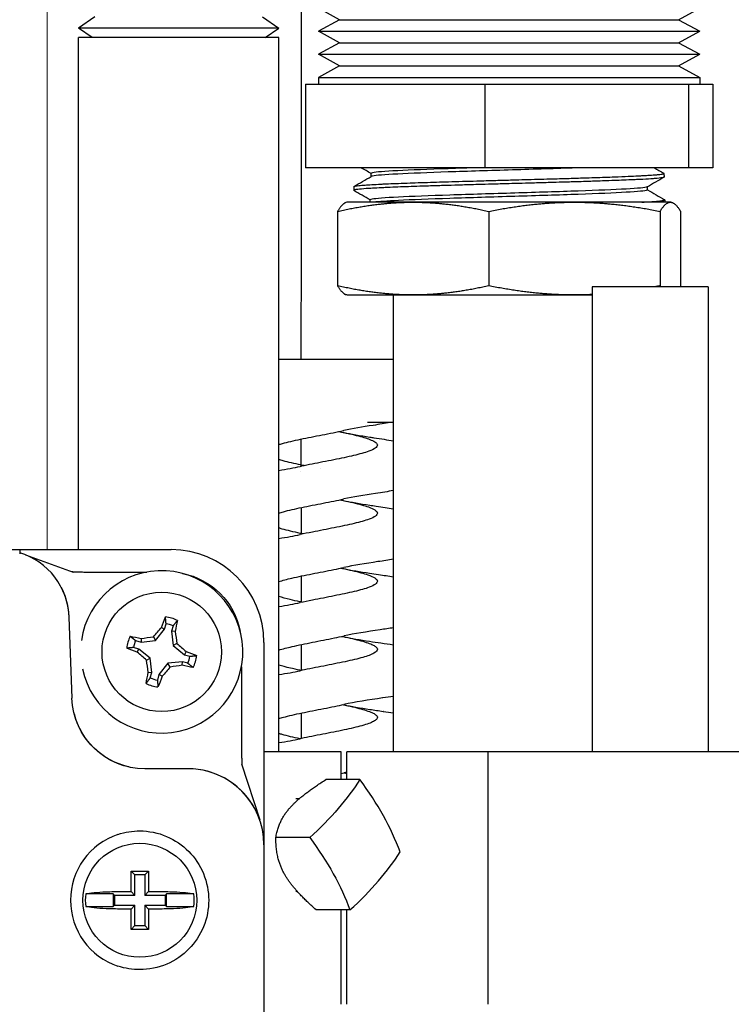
# Model space of a CAD drawing. Header units: inches. Extents: x 1 to 669, y 0 to 417.
# Tile 86 of 256: x 121.26 to 123.18, y 269.63 to 272.28. Entities that reach past the tile are written whole.
import ezdxf

# ---------------------------------------------------------------- set-up
doc = ezdxf.new("R2010")
doc.units = ezdxf.units.IN
doc.header["$LTSCALE"] = 12
doc.header["$MEASUREMENT"] = 0
doc.layers.get('0').update_dxf_attribs({"linetype": 'CONTINUOUS'})
doc.layers.add('X', color=1, linetype='CONTINUOUS')

# ---------------------------------------------------------------- blocks, each defined once
blk = doc.blocks.new('GASTRAIN')
at = {"layer": 'X', "lineweight": 0}
blk.add_line((86.5487, 286.24), (86.5487, 283.5596), dxfattribs=at)

msp = doc.modelspace()

# ---------------------------------------------------------------- linework, layer by layer
at = {"layer": 'X'}
for p, q in [((122.12684, 272.27848), (122.06986, 272.30954)), ((123.04089, 272.27848), (123.09786, 272.30954)), ((121.46717, 272.28615), (121.42317, 272.25594)), ((121.91917, 272.28615), (121.96317, 272.25594)), ((122.12684, 272.27848), (122.06986, 272.24741)), ((122.12684, 272.27848), (123.04089, 272.27848)), ((123.04089, 272.27848), (123.09786, 272.24741)), ((121.96317, 272.25594), (121.42317, 272.25594)), ((121.45976, 272.23082), (121.42317, 272.25594)), ((121.92658, 272.23082), (121.96317, 272.25594)), ((122.06986, 272.24741), (123.09786, 272.24741)), ((122.12684, 272.21634), (122.06986, 272.24741)), ((123.04089, 272.21634), (123.09786, 272.24741)), ((121.96317, 272.23082), (121.42317, 272.23082)), ((121.42317, 270.8505), (121.42317, 272.23082)), ((121.96317, 270.30527), (121.96317, 272.23082)), ((122.12684, 272.21634), (122.06986, 272.18528)), ((122.12684, 272.21634), (123.04089, 272.21634)), ((123.04089, 272.21634), (123.09786, 272.18528)), ((122.06986, 272.18528), (123.09786, 272.18528)), ((122.12684, 272.15421), (122.06986, 272.18528)), ((123.04089, 272.15421), (123.09786, 272.18528)), ((122.12684, 272.15421), (122.06986, 272.12314)), ((122.12684, 272.15421), (123.04089, 272.15421)), ((123.04089, 272.15421), (123.09786, 272.12314)), ((122.06986, 272.12314), (123.09786, 272.12314)), ((122.06986, 272.12314), (122.06986, 272.10467)), ((123.09786, 272.12314), (123.09786, 272.10467)), ((122.03469, 272.10467), (123.13304, 272.10467)), ((122.03469, 272.10467), (122.03469, 271.87967)), ((122.51858, 272.10467), (122.51858, 271.87967)), ((123.06775, 272.10467), (123.06775, 271.87967)), ((123.13304, 272.10467), (123.13304, 271.87967)), ((123.13304, 271.87967), (122.03469, 271.87967)), ((122.2116, 271.85571), (122.2116, 271.86434)), ((123.00145, 271.86433), (123.00176, 271.85432)), ((122.16517, 271.8286), (122.16486, 271.81862)), ((122.95726, 271.81968), (122.95726, 271.82831)), ((122.14636, 271.78667), (122.14375, 271.78572)), ((123.02136, 271.78667), (122.14636, 271.78667)), ((122.20938, 271.78667), (122.20938, 271.79291)), ((123.00367, 271.7929), (123.00386, 271.78667)), ((123.02136, 271.78667), (123.02398, 271.78572)), ((122.12148, 271.76204), (122.12148, 271.56131)), ((122.5289, 271.76204), (122.5289, 271.56131)), ((122.99128, 271.76204), (122.99128, 271.56131)), ((123.04625, 271.76204), (123.04625, 271.56131)), ((123.12036, 271.55897), (122.80786, 271.55897)), ((122.80786, 271.55897), (122.80786, 270.30527)), ((123.12036, 271.55897), (123.12036, 270.30527)), ((122.14636, 271.53667), (122.14375, 271.53763)), ((122.14636, 271.53667), (122.80786, 271.53667)), ((122.27136, 271.53667), (122.27136, 270.30527)), ((122.27136, 271.36319), (121.96317, 271.36319)), ((122.27136, 271.19279), (122.20167, 271.19279)), ((118.62945, 270.8505), (121.67275, 270.8505)), ((121.26416, 270.85054), (121.26416, 270.83954)), ((121.27976, 270.83668), (121.40816, 270.78995)), ((121.45898, 270.79001), (121.60736, 270.79001)), ((121.39762, 270.66818), (121.39761, 270.6685)), ((121.40525, 270.44986), (121.39762, 270.66818)), ((121.63025, 270.60572), (121.65473, 270.63625)), ((121.64623, 270.64067), (121.65473, 270.63625)), ((121.65473, 270.63625), (121.65894, 270.65069)), ((121.67791, 270.64517), (121.6737, 270.63073)), ((121.68325, 270.62989), (121.6737, 270.63073)), ((121.6737, 270.63073), (121.67798, 270.59183)), ((121.57691, 270.60565), (121.59135, 270.60145)), ((121.59218, 270.611), (121.59135, 270.60145)), ((121.59135, 270.60145), (121.63025, 270.60572)), ((121.62477, 270.6157), (121.63025, 270.60572)), ((121.92275, 270.6005), (121.92275, 265.74617)), ((121.58582, 270.58248), (121.57138, 270.58668)), ((121.5814, 270.57398), (121.58582, 270.58248)), ((121.61635, 270.55799), (121.58582, 270.58248)), ((121.68795, 270.5973), (121.67798, 270.59183)), ((121.67798, 270.59183), (121.7085, 270.56734)), ((121.71293, 270.57584), (121.7085, 270.56734)), ((121.60638, 270.55252), (121.61635, 270.55799)), ((121.62062, 270.51909), (121.61635, 270.55799)), ((121.70298, 270.54837), (121.66408, 270.5441)), ((121.70215, 270.53882), (121.70298, 270.54837)), ((121.71742, 270.54416), (121.70298, 270.54837)), ((121.7085, 270.56734), (121.72294, 270.56314)), ((121.66408, 270.5441), (121.63959, 270.51357)), ((121.66956, 270.53412), (121.66408, 270.5441)), ((121.86226, 270.5351), (121.86226, 270.32466)), ((121.61107, 270.51993), (121.62062, 270.51909)), ((121.61642, 270.50465), (121.62062, 270.51909)), ((121.63959, 270.51357), (121.63539, 270.49913)), ((121.6481, 270.50915), (121.63959, 270.51357)), ((122.13067, 270.30527), (121.92275, 270.30527)), ((122.13067, 270.23101), (122.13067, 270.30527)), ((123.40161, 270.30527), (122.14636, 270.30527)), ((122.14636, 270.23101), (122.14636, 270.30527)), ((122.52661, 270.30527), (122.52661, 269.62527)), ((121.7181, 270.25995), (121.60191, 270.25995)), ((121.86244, 270.27297), (121.91156, 270.12208)), ((122.18134, 270.23101), (122.08993, 270.23101)), ((122.00852, 270.18027), (122.01938, 270.18027)), ((122.04625, 270.07445), (121.95483, 270.07445)), ((121.56487, 269.98397), (121.57483, 269.97401)), ((121.60139, 269.97401), (121.57483, 269.97401)), ((121.57483, 269.9189), (121.57483, 269.97401)), ((121.60139, 269.97401), (121.61135, 269.98397)), ((121.60139, 269.97401), (121.60139, 269.9189)), ((121.56449, 269.92924), (121.56449, 269.95542)), ((121.61173, 269.95542), (121.61173, 269.92924)), ((121.51599, 269.92262), (121.44215, 269.92262)), ((121.51971, 269.9189), (121.51599, 269.92262)), ((121.51599, 269.92262), (121.51599, 269.88862)), ((121.57483, 269.9189), (121.51971, 269.9189)), ((121.51971, 269.9189), (121.51971, 269.89234)), ((121.53831, 269.92924), (121.56449, 269.92924)), ((121.56449, 269.92924), (121.57483, 269.9189)), ((121.60139, 269.9189), (121.61173, 269.92924)), ((121.6565, 269.9189), (121.60139, 269.9189)), ((121.61173, 269.92924), (121.63791, 269.92924)), ((121.66023, 269.92262), (121.6565, 269.9189)), ((121.6565, 269.9189), (121.6565, 269.89234)), ((121.66023, 269.88862), (121.66023, 269.92262)), ((121.73407, 269.92262), (121.66023, 269.92262)), ((122.00852, 269.93027), (122.01203, 269.93027)), ((121.44215, 269.88862), (121.51599, 269.88862)), ((121.51599, 269.88862), (121.51971, 269.89234)), ((121.51971, 269.89234), (121.57483, 269.89234)), ((121.57483, 269.89234), (121.56449, 269.882)), ((121.57483, 269.83722), (121.57483, 269.89234)), ((121.60139, 269.89234), (121.60139, 269.83722)), ((121.61173, 269.882), (121.60139, 269.89234)), ((121.60139, 269.89234), (121.6565, 269.89234)), ((121.6565, 269.89234), (121.66023, 269.88862)), ((121.66023, 269.88862), (121.73407, 269.88862)), ((121.56449, 269.882), (121.53831, 269.882)), ((121.56449, 269.85582), (121.56449, 269.882)), ((121.61173, 269.882), (121.61173, 269.85582)), ((121.63791, 269.882), (121.61173, 269.882)), ((122.15476, 269.87954), (122.06335, 269.87954)), ((122.13067, 269.62527), (122.13067, 269.87954)), ((122.14636, 269.62527), (122.14636, 269.87954)), ((121.57483, 269.83722), (121.56487, 269.82726)), ((121.57483, 269.83722), (121.60139, 269.83722)), ((121.61135, 269.82726), (121.60139, 269.83722))]:
    msp.add_line(p, q, dxfattribs=at)
for centre, radius in [((121.64716, 270.57491), 0.161), ((121.58811, 269.90562), 0.15354)]:
    msp.add_circle(centre, radius, dxfattribs=at)
for centre, radius, start, end in [((121.67275, 270.6005), 0.25, 0, 90), ((121.64716, 270.57491), 0.21875, 192.05558, 171.93402), ((121.64716, 270.57491), 0.0948, 63.60432, 83.93005), ((121.64716, 270.57491), 0.07669, 66.3656, 81.16876), ((121.64716, 270.57491), 0.0948, 153.60432, 173.93005), ((121.64716, 270.57491), 0.07669, 156.3656, 171.16876), ((121.64716, 270.57491), 0.07669, 336.3656, 351.16876), ((121.64716, 270.57491), 0.0948, 333.60432, 353.93005), ((121.64716, 270.57491), 0.07669, 246.3656, 261.16876), ((121.64716, 270.57491), 0.0948, 243.60432, 263.93005), ((121.58811, 269.90562), 0.18701, 108.40848, 251.59152), ((121.58811, 269.90562), 0.14694, 173.35605, 186.64395), ((121.58811, 269.90562), 0.14694, 353.35605, 6.63569)]:
    msp.add_arc(centre, radius, start, end, dxfattribs=at)
for centre, major_axis, ratio, start_param, end_param in [((121.2087, 270.66146), (-0.13136, -0.13603), 0.9993381, 2.3739786, 3.6121447), ((121.20869, 270.66236), (-0.18493, 0.03939), 0.9948313, -2.8980094, -2.4556155), ((121.71796, 270.05515), (-0.14486, -0.14486), 0.999315, 2.3565371, 3.9266482), ((121.71942, 270.05557), (0.04541, -0.19933), 0.9943396, 1.8901414, 2.9188066), ((121.80726, 270.13355), (-0.45976, 0.39673), 0.5619584, -2.3553586, -1.940715), ((121.79397, 269.95782), (0.53057, 0.29541), 0.4513955, -1.0968617, -0.6822182)]:
    msp.add_ellipse(centre, major_axis=major_axis, ratio=ratio, start_param=start_param, end_param=end_param, dxfattribs=at)
at = {"layer": 'X', "extrusion": (-2.21966e-16, 8.62817e-32, -1)}
msp.add_ellipse((121.66529, 270.59304), major_axis=(0.13936, 0.13936), ratio=0.9987828, start_param=-0.593124, end_param=0.5931194, dxfattribs=at)
at = {"layer": 'X', "extrusion": (-1.68564e-16, -2.60505e-17, -1)}
for centre, major_axis in [((121.65683, 270.5721), (0.05041, 0.17313)), ((121.6375, 270.57772), (-0.05041, -0.17313))]:
    msp.add_ellipse(centre, major_axis=major_axis, ratio=0.1736482, start_param=-1.2145844, end_param=-1.0268805, dxfattribs=at)
at = {"layer": 'X', "extrusion": (0, 0, -1)}
for centre, major_axis in [((121.6375, 270.57772), (-0.05041, -0.17313)), ((121.65683, 270.5721), (0.05041, 0.17313))]:
    msp.add_ellipse(centre, major_axis=major_axis, ratio=0.1736482, start_param=-2.1147121, end_param=-1.9270083, dxfattribs=at)
at = {"layer": 'X', "extrusion": (-1.43698e-16, -5.66629e-17, -1)}
msp.add_ellipse((121.63794, 270.58231), major_axis=(0.11275, 0.14058), ratio=0.1737535, start_param=-1.47182, end_param=-1.2855012, dxfattribs=at)
at = {"layer": 'X', "extrusion": (-6.60301e-17, 2.99211e-17, -1)}
msp.add_ellipse((121.65892, 270.5762), major_axis=(0.01967, -0.17913), ratio=0.173754, start_param=-1.8560915, end_param=-1.6697726, dxfattribs=at)
at = {"layer": 'X', "extrusion": (-1.1914e-16, 3.46926e-16, -1)}
for centre, major_axis in [((121.64435, 270.56524), (0.17313, -0.05041)), ((121.64998, 270.58457), (-0.17313, 0.05041))]:
    msp.add_ellipse(centre, major_axis=major_axis, ratio=0.1736482, start_param=-2.1147121, end_param=-1.9270083, dxfattribs=at)
at = {"layer": 'X', "extrusion": (-1.49579e-16, -3.30342e-16, -1)}
for centre, major_axis in [((121.64587, 270.58669), (0.17913, 0.01967)), ((121.64846, 270.56313), (-0.17913, -0.01967))]:
    msp.add_ellipse(centre, major_axis=major_axis, ratio=0.1736482, start_param=-1.8560885, end_param=-1.6697683, dxfattribs=at)
at = {"layer": 'X', "extrusion": (-3.48905e-16, -3.61253e-16, -1)}
for centre, major_axis in [((121.64998, 270.58457), (-0.17313, 0.05041)), ((121.64435, 270.56524), (0.17313, -0.05041))]:
    msp.add_ellipse(centre, major_axis=major_axis, ratio=0.1736482, start_param=-1.2145844, end_param=-1.0268805, dxfattribs=at)
at = {"layer": 'X', "extrusion": (-7.28143e-17, 1.84801e-16, -1)}
for centre, major_axis in [((121.63975, 270.56567), (-0.14057, 0.11275)), ((121.65458, 270.58415), (0.14057, -0.11275))]:
    msp.add_ellipse(centre, major_axis=major_axis, ratio=0.1736482, start_param=-1.4718244, end_param=-1.2855042, dxfattribs=at)
at = {"layer": 'X', "extrusion": (-6.60309e-17, 2.9921e-17, -1)}
msp.add_ellipse((121.6354, 270.57362), major_axis=(-0.01967, 0.17913), ratio=0.1737519, start_param=-1.8560914, end_param=-1.6697726, dxfattribs=at)
at = {"layer": 'X', "extrusion": (-1.43698e-16, -5.66626e-17, -1)}
msp.add_ellipse((121.65639, 270.56751), major_axis=(-0.11275, -0.14058), ratio=0.1737524, start_param=-1.4718201, end_param=-1.2855012, dxfattribs=at)
at = {"layer": 'X', "extrusion": (-2.21966e-16, -9.24446e-31, -1)}
msp.add_ellipse((121.60204, 270.45687), major_axis=(-0.13683, -0.1417), ratio=0.9993381, start_param=-0.767614, end_param=0.767614, dxfattribs=at)
at = {"layer": 'X', "extrusion": (-2.21966e-16, 3.69779e-32, -1)}
msp.add_ellipse((121.60184, 270.45665), major_axis=(0.14152, -0.13666), ratio=0.999707, start_param=1.0249269, end_param=2.1166657, dxfattribs=at)
at = {"layer": 'X', "extrusion": (-2.22102e-16, -1.12791e-17, -1)}
msp.add_ellipse((121.68545, 270.15273), major_axis=(-0.53057, -0.29541), ratio=0.4513955, start_param=-2.4593745, end_param=-2.044731, dxfattribs=at)
at = {"layer": 'X', "extrusion": (-1.6326e-16, 5.70756e-17, -1)}
msp.add_ellipse((121.67216, 269.97699), major_axis=(0.45976, -0.39673), ratio=0.5619584, start_param=-1.2008776, end_param=-0.7862341, dxfattribs=at)
at = {"layer": 'X'}
for points, knots in [([(121.96034, 276.67882), (121.97782, 275.5706), (121.98898, 274.42905), (122.01405, 273.05262), (122.01958, 272.76972), (122.02418, 272.23505), (122.02353, 271.98821), (122.02284, 271.61735), (122.02272, 271.49028), (122.02269, 271.36319)], [0.0770227, 0.0770227, 0.0770227, 0.0770227, 3.5362084, 3.5362084, 4.4277527, 4.4277527, 5.1597037, 5.1597037, 5.5409706, 5.5409706, 5.5409706, 5.5409706]), ([(122.50196, 271.87967), (122.4735, 271.87878), (122.44577, 271.87789), (122.36594, 271.87517), (122.31881, 271.87334), (122.24816, 271.86969), (122.2247, 271.86786), (122.21298, 271.86547), (122.2116, 271.86491), (122.2116, 271.86434)], [0.816496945, 0.816496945, 0.816496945, 0.816496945, 0.8203125, 0.8203125, 0.828125, 0.828125, 0.8359375, 0.8359375, 0.838358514, 0.838358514, 0.838358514, 0.838358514]), ([(122.78225, 271.87967), (122.77631, 271.87946), (122.77027, 271.87924), (122.71195, 271.8772), (122.65268, 271.87538), (122.53326, 271.87172), (122.47321, 271.8699), (122.36594, 271.86624), (122.31881, 271.86442), (122.24816, 271.86076), (122.2247, 271.85894), (122.21396, 271.85674), (122.21275, 271.85638), (122.21212, 271.85601)], [0.803767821, 0.803767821, 0.803767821, 0.803767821, 0.8046875, 0.8046875, 0.8125, 0.8125, 0.8203125, 0.8203125, 0.828125, 0.828125, 0.8359375, 0.8359375, 0.837499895, 0.837499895, 0.837499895, 0.837499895]), ([(122.99932, 271.85307), (122.99647, 271.85236), (122.99116, 271.85167), (122.98025, 271.85066), (122.97665, 271.85036), (122.96472, 271.84947), (122.95525, 271.84887), (122.94144, 271.84812), (122.93846, 271.84796), (122.93051, 271.84756), (122.92539, 271.84732), (122.91157, 271.8467), (122.90251, 271.84632), (122.88514, 271.84563), (122.87702, 271.84531), (122.85825, 271.84461), (122.84745, 271.84423), (122.82734, 271.84353), (122.8182, 271.84322), (122.80277, 271.84271), (122.79661, 271.84252), (122.78239, 271.84207), (122.77427, 271.84183), (122.75327, 271.84121), (122.74022, 271.84083), (122.71609, 271.84014), (122.70512, 271.83983), (122.68028, 271.83913), (122.66637, 271.83873), (122.64146, 271.83804), (122.63053, 271.83773), (122.61242, 271.83723), (122.60528, 271.83703), (122.58887, 271.83659), (122.57962, 271.83634), (122.55626, 271.83572), (122.54219, 271.83534), (122.51681, 271.83466), (122.50547, 271.83435), (122.47798, 271.83358), (122.46195, 271.83312), (122.43409, 271.8323), (122.42214, 271.83195), (122.40448, 271.83142), (122.3986, 271.83124), (122.37851, 271.83064), (122.36467, 271.83021), (122.34048, 271.82943), (122.32997, 271.82908), (122.30981, 271.82838), (122.30015, 271.82802), (122.28134, 271.8273), (122.27223, 271.82693), (122.25981, 271.8264), (122.25611, 271.82624), (122.24835, 271.82589), (122.24431, 271.82571), (122.23138, 271.8251), (122.22308, 271.82468), (122.20946, 271.82392), (122.20388, 271.82358), (122.18936, 271.82258), (122.1818, 271.82191), (122.17411, 271.821), (122.17228, 271.82074), (122.16937, 271.82027), (122.16823, 271.82005), (122.166, 271.8195), (122.1652, 271.81917), (122.16475, 271.81859), (122.16488, 271.81834), (122.16532, 271.81809)], [-3.2757301, -3.2757301, -3.2757301, -3.2757301, -3.0749911, -3.0749911, -2.9917178, -2.9917178, -2.8269794, -2.8269794, -2.7836104, -2.7836104, -2.7149448, -2.7149448, -2.6061618, -2.6061618, -2.5181861, -2.5181861, -2.410703, -2.410703, -2.3258281, -2.3258281, -2.2710343, -2.2710343, -2.201128, -2.201128, -2.0931593, -2.0931593, -2.0053852, -2.0053852, -1.8968778, -1.8968778, -1.812908, -1.812908, -1.7583584, -1.7583584, -1.6878136, -1.6878136, -1.5802782, -1.5802782, -1.4926113, -1.4926113, -1.3658129, -1.3658129, -1.2677846, -1.2677846, -1.2179988, -1.2179988, -1.0957774, -1.0957774, -0.9963718, -0.9963718, -0.897879, -0.897879, -0.7958896, -0.7958896, -0.7510805, -0.7510805, -0.6992068, -0.6992068, -0.5789553, -0.5789553, -0.4815554, -0.4815554, -0.2983767, -0.2983767, -0.2284217, -0.2284217, -0.1655323, -0.1655323, -0.071759, -0.071759, -0.000001, -0.000001, -0.000001, -0.000001]), ([(122.16517, 271.8286), (122.16518, 271.82899), (122.16589, 271.82938), (122.16813, 271.82999), (122.16919, 271.83021), (122.17266, 271.8308), (122.17546, 271.83116), (122.18337, 271.83199), (122.18892, 271.83246), (122.20091, 271.83333), (122.20699, 271.83373), (122.22114, 271.83456), (122.22933, 271.835), (122.24241, 271.83564), (122.24671, 271.83584), (122.25354, 271.83614), (122.25596, 271.83625), (122.2669, 271.83671), (122.27587, 271.83707), (122.29546, 271.83782), (122.30614, 271.8382), (122.32173, 271.83875), (122.32623, 271.83891), (122.34141, 271.83943), (122.35239, 271.8398), (122.37439, 271.84052), (122.38537, 271.84087), (122.4045, 271.84145), (122.41253, 271.84169), (122.44523, 271.84264), (122.47073, 271.84334), (122.5138, 271.84454), (122.53097, 271.84502), (122.56337, 271.84592), (122.57855, 271.84634), (122.60474, 271.84705), (122.61575, 271.84735), (122.64956, 271.84826), (122.67217, 271.84887), (122.71181, 271.84998), (122.72897, 271.85048), (122.75954, 271.8514), (122.77306, 271.85182), (122.79571, 271.85253), (122.80501, 271.85282), (122.83344, 271.85373), (122.8517, 271.85434), (122.88174, 271.85546), (122.89401, 271.85596), (122.91499, 271.85687), (122.92394, 271.85728), (122.93556, 271.85786), (122.93878, 271.85802), (122.94772, 271.85849), (122.95315, 271.85879), (122.96502, 271.8595), (122.97109, 271.85992), (122.98027, 271.86065), (122.98373, 271.86096), (122.99253, 271.86189), (122.99663, 271.8625), (122.99901, 271.8631)], [-6.6875951, -6.6875951, -6.6875951, -6.6875951, -6.5811666, -6.5811666, -6.5184857, -6.5184857, -6.4152604, -6.4152604, -6.2808547, -6.2808547, -6.1708746, -6.1708746, -6.0501433, -6.0501433, -5.994256, -5.994256, -5.9644089, -5.9644089, -5.8617649, -5.8617649, -5.7514213, -5.7514213, -5.7076508, -5.7076508, -5.6062254, -5.6062254, -5.5104845, -5.5104845, -5.4431699, -5.4431699, -5.2398312, -5.2398312, -5.1075916, -5.1075916, -4.9919511, -4.9919511, -4.9078795, -4.9078795, -4.732801, -4.732801, -4.5944912, -4.5944912, -4.4799668, -4.4799668, -4.3970911, -4.3970911, -4.220145, -4.220145, -4.0838874, -4.0838874, -3.96942, -3.96942, -3.9232898, -3.9232898, -3.8370055, -3.8370055, -3.7191925, -3.7191925, -3.632028, -3.632028, -3.4642501, -3.4642501, -3.4642501, -3.4642501]), ([(122.99901, 271.8631), (122.99933, 271.86319), (122.99963, 271.86327), (123.00148, 271.86385), (123.00185, 271.86434), (123.001, 271.86484)], [-0.16401451, -0.16401451, -0.16401451, -0.16401451, -0.14097146, -0.14097146, -0.000001, -0.000001, -0.000001, -0.000001]), ([(123.00176, 271.85432), (123.00176, 271.85432), (123.00176, 271.85432), (123.00176, 271.85405), (123.00144, 271.85379), (123.00042, 271.85338), (122.99993, 271.85322), (122.99932, 271.85307)], [-6.65509666, -6.65509666, -6.65509666, -6.65509666, -6.65430495, -6.65430495, -6.58242874, -6.58242874, -6.53932438, -6.53932438, -6.53932438, -6.53932438]), ([(122.95675, 271.82801), (122.95655, 271.8279), (122.95631, 271.82779), (122.95106, 271.82585), (122.93143, 271.82403), (122.86718, 271.82037), (122.82263, 271.81855), (122.71864, 271.81489), (122.6593, 271.81307), (122.53923, 271.80941), (122.47861, 271.80759), (122.36983, 271.80393), (122.32176, 271.80211), (122.24908, 271.79845), (122.22453, 271.79663), (122.21109, 271.79417), (122.20938, 271.79354), (122.20938, 271.79291)], [0.890148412, 0.890148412, 0.890148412, 0.890148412, 0.890625, 0.890625, 0.8984375, 0.8984375, 0.90625, 0.90625, 0.9140625, 0.9140625, 0.921875, 0.921875, 0.9296875, 0.9296875, 0.9375, 0.9375, 0.940193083, 0.940193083, 0.940193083, 0.940193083]), ([(122.95726, 271.81968), (122.95726, 271.81937), (122.95684, 271.81906), (122.95106, 271.81692), (122.93143, 271.8151), (122.86718, 271.81144), (122.82263, 271.80962), (122.71864, 271.80596), (122.6593, 271.80414), (122.53923, 271.80048), (122.47861, 271.79866), (122.36983, 271.795), (122.32176, 271.79318), (122.25441, 271.78979), (122.23198, 271.78823), (122.21986, 271.78667)], [0.889301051, 0.889301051, 0.889301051, 0.889301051, 0.890625, 0.890625, 0.8984375, 0.8984375, 0.90625, 0.90625, 0.9140625, 0.9140625, 0.921875, 0.921875, 0.9296875, 0.9296875, 0.936354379, 0.936354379, 0.936354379, 0.936354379]), ([(122.94219, 271.78667), (122.95823, 271.7875), (122.97134, 271.78831), (122.98493, 271.78945), (122.98816, 271.78976), (122.99568, 271.7906), (122.99912, 271.79114), (123.00122, 271.79167)], [-0.46953795, -0.46953795, -0.46953795, -0.46953795, -0.23475896, -0.23475896, -0.14807923, -0.14807923, -0.000001, -0.000001, -0.000001, -0.000001]), ([(123.00122, 271.79167), (123.00171, 271.7918), (123.00213, 271.79192), (123.00376, 271.79251), (123.00401, 271.79296), (123.00323, 271.79341)], [-0.16456595, -0.16456595, -0.16456595, -0.16456595, -0.12958455, -0.12958455, -0.000001, -0.000001, -0.000001, -0.000001]), ([(121.96317, 271.13363), (121.96614, 271.13454), (121.96928, 271.13546), (121.97955, 271.13831), (121.9872, 271.14025), (122.012, 271.1461), (122.03065, 271.14997), (122.05995, 271.15582), (122.0698, 271.15775), (122.09967, 271.1636), (122.11943, 271.16748), (122.13807, 271.17145), (122.13833, 271.17151), (122.13858, 271.17156)], [-1.98562108, -1.98562108, -1.98562108, -1.98562108, -1.9492368, -1.9492368, -1.87252392, -1.87252392, -1.71741095, -1.71741095, -1.6407548, -1.6407548, -1.4855368, -1.4855368, -1.48335848, -1.48335848, -1.48335848, -1.48335848]), ([(122.12504, 271.16872), (122.13492, 271.1667), (122.14448, 271.16468), (122.16214, 271.16072), (122.17023, 271.15879), (122.19187, 271.15319), (122.20358, 271.14953), (122.21743, 271.14363), (122.22148, 271.14141), (122.22704, 271.13696), (122.22855, 271.13474), (122.22874, 271.13252)], [-0.80252525, -0.80252525, -0.80252525, -0.80252525, -0.72142758, -0.72142758, -0.64440478, -0.64440478, -0.49799243, -0.49799243, -0.40909454, -0.40909454, -0.32032306, -0.32032306, -0.32032306, -0.32032306]), ([(122.13693, 271.16625), (122.15789, 271.16183), (122.1824, 271.15766), (122.21176, 271.1532), (122.2154, 271.15266), (122.21906, 271.15212)], [0, 0, 0, 0, 0.08999839, 0.08999839, 0.10259862, 0.10259862, 0.10259862, 0.10259862]), ([(122.22874, 271.13252), (122.22899, 271.12965), (122.22708, 271.12681), (122.21911, 271.12112), (122.21313, 271.11831), (122.20001, 271.11354), (122.19388, 271.11162), (122.17341, 271.10586), (122.15714, 271.10207), (122.13008, 271.09631), (122.12064, 271.09439), (122.0918, 271.08864), (122.07199, 271.08486), (122.04293, 271.07911), (122.03339, 271.07718), (122.02307, 271.07502), (122.02196, 271.07479), (122.02087, 271.07456)], [-0.7716025, -0.7716025, -0.7716025, -0.7716025, -0.65758241, -0.65758241, -0.54475413, -0.54475413, -0.46783204, -0.46783204, -0.31523779, -0.31523779, -0.23837468, -0.23837468, -0.08603905, -0.08603905, -0.00923817, -0.00923817, -0.000001, -0.000001, -0.000001, -0.000001]), ([(122.02263, 271.07853), (122.00484, 271.08229), (121.9886, 271.08602), (121.97068, 271.0909), (121.9668, 271.09202), (121.96317, 271.09313)], [-0.94692842, -0.94692842, -0.94692842, -0.94692842, -0.7978929, -0.7978929, -0.75354822, -0.75354822, -0.75354822, -0.75354822]), ([(122.03127, 271.07673), (122.02891, 271.07721), (122.02658, 271.0777), (122.02375, 271.07829), (122.02323, 271.0784), (122.02272, 271.07851)], [-0.753290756, -0.753290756, -0.753290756, -0.753290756, -0.733999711, -0.733999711, -0.729690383, -0.729690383, -0.729690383, -0.729690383]), ([(121.96317, 270.94906), (121.96697, 270.95023), (121.97105, 270.9514), (121.98255, 270.95452), (121.99036, 270.95645), (122.01535, 270.96224), (122.03389, 270.96606), (122.06302, 270.97185), (122.07291, 270.97379), (122.10206, 270.9795), (122.12104, 270.98325), (122.13869, 270.98702)], [-1.9860771, -1.9860771, -1.9860771, -1.9860771, -1.93948366, -1.93948366, -1.86270948, -1.86270948, -1.70993009, -1.70993009, -1.63310519, -1.63310519, -1.48352833, -1.48352833, -1.48352833, -1.48352833]), ([(122.12781, 270.98473), (122.13084, 270.98411), (122.13384, 270.98348), (122.14592, 270.98093), (122.15462, 270.97902), (122.17939, 270.9732), (122.19357, 270.96933), (122.21209, 270.96272), (122.21802, 270.96002), (122.22627, 270.95457), (122.2285, 270.95183), (122.22874, 270.94908)], [-2.44311916, -2.44311916, -2.44311916, -2.44311916, -2.41817136, -2.41817136, -2.34150483, -2.34150483, -2.18607822, -2.18607822, -2.07796352, -2.07796352, -1.96849571, -1.96849571, -1.96849571, -1.96849571]), ([(122.13692, 270.98283), (122.15786, 270.97841), (122.18236, 270.97424), (122.21376, 270.96946), (122.2195, 270.96861), (122.2253, 270.96777)], [0, 0, 0, 0, 0.09000933, 0.09000933, 0.10980834, 0.10980834, 0.10980834, 0.10980834]), ([(122.22874, 270.94908), (122.22898, 270.9463), (122.22718, 270.94354), (122.21959, 270.93796), (122.21382, 270.93517), (122.20101, 270.93044), (122.19493, 270.92851), (122.17459, 270.92273), (122.15835, 270.91891), (122.12233, 270.91122), (122.10291, 270.90742), (122.07326, 270.90164), (122.06334, 270.89971), (122.04227, 270.89555), (122.03127, 270.89333), (122.02076, 270.89111)], [-0.77212859, -0.77212859, -0.77212859, -0.77212859, -0.66118997, -0.66118997, -0.54979874, -0.54979874, -0.47253006, -0.47253006, -0.31915395, -0.31915395, -0.16593498, -0.16593498, -0.08889311, -0.08889311, -0.000001, -0.000001, -0.000001, -0.000001]), ([(122.02273, 270.89394), (122.02215, 270.89407), (122.02156, 270.89419), (122.00256, 270.89823), (121.98587, 270.90209), (121.96883, 270.90686), (121.96593, 270.90771), (121.96317, 270.90856)], [-0.9471246, -0.9471246, -0.9471246, -0.9471246, -0.94221622, -0.94221622, -0.78716967, -0.78716967, -0.75343993, -0.75343993, -0.75343993, -0.75343993]), ([(121.40468, 270.79122), (121.40548, 270.79118), (121.40623, 270.79115), (121.40692, 270.79112), (121.40777, 270.79108), (121.40853, 270.79104), (121.40923, 270.79101), (121.4101, 270.79098), (121.41085, 270.79095), (121.41148, 270.79092), (121.41177, 270.79091), (121.41254, 270.79088), (121.41309, 270.79086), (121.41433, 270.79081), (121.41548, 270.79077), (121.41656, 270.79074), (121.41706, 270.79072), (121.41748, 270.7907), (121.418, 270.79069), (121.41923, 270.79064), (121.42051, 270.7906), (121.42185, 270.79056), (121.42222, 270.79055), (121.4226, 270.79053), (121.42298, 270.79052), (121.42357, 270.7905), (121.42413, 270.79049), (121.42479, 270.79047), (121.42871, 270.79036), (121.43275, 270.79027), (121.4369, 270.79019), (121.43829, 270.79017), (121.43963, 270.79015), (121.4411, 270.79013), (121.447, 270.79005), (121.45296, 270.79001), (121.45898, 270.79001)], [0.08027267, 0.08027267, 0.08027267, 0.08027267, 0.125, 0.125, 0.125, 0.17924179, 0.17924179, 0.17924179, 0.24609375, 0.24609375, 0.24609375, 0.27658412, 0.27658412, 0.27658412, 0.34375, 0.34375, 0.34375, 0.375, 0.375, 0.375, 0.44842266, 0.44842266, 0.44842266, 0.46875, 0.46875, 0.46875, 0.5, 0.5, 0.5, 0.6875, 0.6875, 0.6875, 0.75, 0.75, 0.75, 1, 1, 1, 1]), ([(121.96317, 270.76449), (121.97309, 270.76755), (121.98486, 270.7706), (122.0064, 270.7756), (122.01527, 270.77754), (122.04292, 270.78335), (122.06255, 270.78719), (122.1017, 270.79486), (122.12084, 270.79863), (122.13863, 270.80243)], [-1.98591338, -1.98591338, -1.98591338, -1.98591338, -1.86435566, -1.86435566, -1.78729056, -1.78729056, -1.63401074, -1.63401074, -1.48324138, -1.48324138, -1.48324138, -1.48324138]), ([(122.13059, 270.80073), (122.13205, 270.80043), (122.13351, 270.80012), (122.15333, 270.79596), (122.17005, 270.79214), (122.19119, 270.78636), (122.19752, 270.78444), (122.21117, 270.77969), (122.21749, 270.77688), (122.22617, 270.77126), (122.2285, 270.76847), (122.22874, 270.76566)], [-2.44307283, -2.44307283, -2.44307283, -2.44307283, -2.43093961, -2.43093961, -2.27716046, -2.27716046, -2.20040402, -2.20040402, -2.0879769, -2.0879769, -1.97608035, -1.97608035, -1.97608035, -1.97608035]), ([(122.13694, 270.7994), (122.15771, 270.79501), (122.18204, 270.79086), (122.21554, 270.78575), (122.22356, 270.78457), (122.2317, 270.78341)], [0, 0, 0, 0, 0.08955754, 0.08955754, 0.11705791, 0.11705791, 0.11705791, 0.11705791]), ([(122.22874, 270.76566), (122.22899, 270.76287), (122.22717, 270.76009), (122.2196, 270.75454), (122.21392, 270.7518), (122.19607, 270.74517), (122.18238, 270.74134), (122.15817, 270.73554), (122.14956, 270.73361), (122.12242, 270.72782), (122.10288, 270.72398), (122.07311, 270.71818), (122.06319, 270.71626), (122.04217, 270.7121), (122.03122, 270.7099), (122.02076, 270.70768)], [-0.77213314, -0.77213314, -0.77213314, -0.77213314, -0.66089216, -0.66089216, -0.55098061, -0.55098061, -0.39668902, -0.39668902, -0.31969088, -0.31969088, -0.16555205, -0.16555205, -0.0884975, -0.0884975, -0.000001, -0.000001, -0.000001, -0.000001]), ([(122.02287, 270.70934), (122.02182, 270.70956), (122.02077, 270.70978), (122.01063, 270.71195), (122.00194, 270.71389), (121.9823, 270.71856), (121.972, 270.72127), (121.96317, 270.72399)], [-0.9470771, -0.9470771, -0.9470771, -0.9470771, -0.9382771, -0.9382771, -0.86137832, -0.86137832, -0.75309715, -0.75309715, -0.75309715, -0.75309715]), ([(121.96317, 270.57992), (121.97324, 270.58302), (121.9852, 270.58611), (122.007, 270.59117), (122.0159, 270.59311), (122.0437, 270.59895), (122.06346, 270.60279), (122.09322, 270.60863), (122.10309, 270.61057), (122.12168, 270.61431), (122.13038, 270.6161), (122.13875, 270.61789)], [-1.98635525, -1.98635525, -1.98635525, -1.98635525, -1.86304501, -1.86304501, -1.78591064, -1.78591064, -1.63181356, -1.63181356, -1.55473286, -1.55473286, -1.4835538, -1.4835538, -1.4835538, -1.4835538]), ([(122.13331, 270.61673), (122.13397, 270.61659), (122.13464, 270.61646), (122.1536, 270.61247), (122.17024, 270.60867), (122.19828, 270.60098), (122.20941, 270.59718), (122.22071, 270.59151), (122.22355, 270.58967), (122.2275, 270.58596), (122.22858, 270.58409), (122.22874, 270.58223)], [-2.44324587, -2.44324587, -2.44324587, -2.44324587, -2.43769464, -2.43769464, -2.28437436, -2.28437436, -2.13153663, -2.13153663, -2.05803483, -2.05803483, -1.98363786, -1.98363786, -1.98363786, -1.98363786]), ([(122.13703, 270.61595), (122.15788, 270.61155), (122.18227, 270.60739), (122.21784, 270.60197), (122.22802, 270.60049), (122.23835, 270.59904)], [0, 0, 0, 0, 0.08960181, 0.08960181, 0.12433602, 0.12433602, 0.12433602, 0.12433602]), ([(122.22874, 270.58223), (122.22907, 270.57852), (122.22577, 270.57486), (122.21227, 270.56744), (122.20216, 270.56375), (122.18258, 270.55812), (122.1752, 270.5562), (122.1511, 270.55039), (122.13277, 270.54654), (122.10372, 270.54073), (122.09391, 270.53881), (122.06409, 270.533), (122.04421, 270.52915), (122.02389, 270.52491), (122.02224, 270.52457), (122.02061, 270.52422)], [-0.77279373, -0.77279373, -0.77279373, -0.77279373, -0.62522153, -0.62522153, -0.47706723, -0.47706723, -0.40045905, -0.40045905, -0.24540225, -0.24540225, -0.16873569, -0.16873569, -0.01379616, -0.01379616, -0.000001, -0.000001, -0.000001, -0.000001]), ([(122.023, 270.52475), (122.022, 270.52496), (122.021, 270.52517), (122.0109, 270.52732), (122.00221, 270.52925), (121.98246, 270.53394), (121.97207, 270.53668), (121.96317, 270.53943)], [-0.94738455, -0.94738455, -0.94738455, -0.94738455, -0.93901121, -0.93901121, -0.86213973, -0.86213973, -0.75304301, -0.75304301, -0.75304301, -0.75304301]), ([(121.96317, 270.39535), (121.967, 270.39653), (121.97112, 270.39771), (121.98994, 270.40281), (122.007, 270.40667), (122.0349, 270.41252), (122.04446, 270.41446), (122.07391, 270.42031), (122.09407, 270.42418), (122.12214, 270.42984), (122.13059, 270.43157), (122.13873, 270.43332)], [-1.98588617, -1.98588617, -1.98588617, -1.98588617, -1.93902125, -1.93902125, -1.78404918, -1.78404918, -1.70732301, -1.70732301, -1.55223528, -1.55223528, -1.48324541, -1.48324541, -1.48324541, -1.48324541]), ([(122.13602, 270.43274), (122.14488, 270.43087), (122.15338, 270.42901), (122.16968, 270.4252), (122.17738, 270.42328), (122.19843, 270.41751), (122.20957, 270.4137), (122.22084, 270.408), (122.22366, 270.40616), (122.22753, 270.40247), (122.22858, 270.40064), (122.22874, 270.3988)], [-2.44336542, -2.44336542, -2.44336542, -2.44336542, -2.36864434, -2.36864434, -2.29182369, -2.29182369, -2.13848661, -2.13848661, -2.06480317, -2.06480317, -1.99151602, -1.99151602, -1.99151602, -1.99151602]), ([(122.13711, 270.43251), (122.15812, 270.42807), (122.18268, 270.42389), (122.22029, 270.41817), (122.23237, 270.41642), (122.24468, 270.41472)], [0, 0, 0, 0, 0.09043856, 0.09043856, 0.13147225, 0.13147225, 0.13147225, 0.13147225]), ([(122.22874, 270.3988), (122.22891, 270.39692), (122.22814, 270.39505), (122.22474, 270.39127), (122.22211, 270.38938), (122.21145, 270.38364), (122.20075, 270.37985), (122.18025, 270.37407), (122.17269, 270.37214), (122.14839, 270.36637), (122.13017, 270.36258), (122.10124, 270.35681), (122.09137, 270.35488), (122.0618, 270.34912), (122.04226, 270.34533), (122.02284, 270.34127), (122.02172, 270.34103), (122.02061, 270.3408)], [-0.77246672, -0.77246672, -0.77246672, -0.77246672, -0.69747408, -0.69747408, -0.62200106, -0.62200106, -0.46889311, -0.46889311, -0.39190194, -0.39190194, -0.23896576, -0.23896576, -0.16202866, -0.16202866, -0.00934711, -0.00934711, -0.000001, -0.000001, -0.000001, -0.000001]), ([(122.02033, 270.34074), (122.01141, 270.34264), (122.00286, 270.34454), (121.98661, 270.34838), (121.97899, 270.35032), (121.96894, 270.35312), (121.96598, 270.35399), (121.96317, 270.35485)], [-0.94680002, -0.94680002, -0.94680002, -0.94680002, -0.87123893, -0.87123893, -0.79440742, -0.79440742, -0.76001843, -0.76001843, -0.76001843, -0.76001843]), ([(121.86226, 270.32466), (121.86226, 270.32178), (121.86227, 270.31879), (121.86229, 270.31569), (121.86231, 270.31297), (121.86234, 270.31015), (121.86238, 270.30728), (121.86238, 270.30686), (121.86239, 270.30641), (121.86239, 270.30604), (121.86246, 270.30088), (121.86256, 270.29632), (121.86267, 270.29218), (121.86269, 270.29159), (121.86271, 270.29096), (121.86272, 270.29043), (121.86274, 270.28976), (121.86276, 270.28907), (121.86278, 270.28839), (121.86289, 270.28481), (121.86301, 270.28114), (121.86317, 270.27735), (121.86318, 270.27708), (121.86318, 270.27705), (121.86318, 270.27695), (121.8632, 270.27666), (121.86323, 270.27617), (121.86327, 270.27548), (121.86328, 270.27536), (121.86329, 270.27519), (121.8633, 270.2751), (121.86333, 270.27458), (121.86336, 270.27402), (121.86339, 270.27333), (121.8634, 270.27311), (121.86341, 270.27287), (121.86342, 270.27262), (121.86344, 270.27208), (121.86345, 270.27186), (121.86346, 270.27132), (121.86348, 270.27087), (121.86349, 270.27033), (121.86351, 270.2697)], [0.00007304, 0.00007304, 0.00007304, 0.00007304, 0.125, 0.125, 0.125, 0.234375, 0.234375, 0.234375, 0.25, 0.25, 0.25, 0.46875, 0.46875, 0.46875, 0.5, 0.5, 0.5, 0.53959954, 0.53959954, 0.53959954, 0.74609375, 0.74609375, 0.74609375, 0.76074219, 0.76074219, 0.76074219, 0.8046875, 0.8046875, 0.8046875, 0.81222539, 0.81222539, 0.81222539, 0.85648946, 0.85648946, 0.85648946, 0.87109375, 0.87109375, 0.87109375, 0.90331836, 0.90331836, 0.90331836, 0.93021038, 0.93021038, 0.93021038, 0.93021038]), ([(121.52905, 270.08306), (121.5485, 270.08946), (121.56887, 270.0926), (121.61208, 270.09251), (121.63722, 270.08756), (121.68296, 270.06821), (121.70358, 270.05383), (121.73599, 270.02109), (121.75014, 270.00043), (121.76914, 269.95467), (121.77398, 269.92952), (121.77398, 269.90562)], [-1.45056973, -1.45056973, -1.45056973, -1.45056973, -1.30287111, -1.30287111, -1.11890408, -1.11890408, -0.93493706, -0.93493706, -0.75278944, -0.75278944, -0.57064183, -0.57064183, -0.57064183, -0.57064183]), ([(121.56487, 269.98397), (121.57282, 269.98404), (121.58066, 269.98406), (121.58811, 269.98406), (121.59556, 269.98406), (121.6034, 269.98404), (121.61135, 269.98397)], [1.76885167, 1.76885167, 1.76885167, 1.76885167, 1.82563115, 1.82563115, 1.82563115, 1.88241063, 1.88241063, 1.88241063, 1.88241063]), ([(121.44215, 269.92262), (121.44241, 269.92269), (121.44267, 269.92275), (121.4477, 269.924), (121.45594, 269.92527), (121.47348, 269.92708), (121.48595, 269.92793), (121.50963, 269.92894), (121.52515, 269.92924), (121.53831, 269.92924)], [1.60497186, 1.60497186, 1.60497186, 1.60497186, 1.61016736, 1.61016736, 1.7033398, 1.7033398, 1.79800691, 1.79800691, 1.89825465, 1.89825465, 1.89825465, 1.89825465]), ([(121.63791, 269.92924), (121.65106, 269.92924), (121.66659, 269.92894), (121.69027, 269.92793), (121.70273, 269.92708), (121.72027, 269.92527), (121.72852, 269.924), (121.73355, 269.92275), (121.73381, 269.92269), (121.73407, 269.92262)], [0.11950741, 0.11950741, 0.11950741, 0.11950741, 0.21975515, 0.21975515, 0.31442226, 0.31442226, 0.4075947, 0.4075947, 0.4127902, 0.4127902, 0.4127902, 0.4127902]), ([(121.53831, 269.882), (121.52515, 269.882), (121.50963, 269.88229), (121.48595, 269.88331), (121.47348, 269.88416), (121.45594, 269.88597), (121.4477, 269.88724), (121.44267, 269.88848), (121.44241, 269.88855), (121.44215, 269.88862)], [0.11950741, 0.11950741, 0.11950741, 0.11950741, 0.21975515, 0.21975515, 0.31442226, 0.31442226, 0.4075947, 0.4075947, 0.4127902, 0.4127902, 0.4127902, 0.4127902]), ([(121.77398, 269.90562), (121.77398, 269.88189), (121.76921, 269.85692), (121.75047, 269.81142), (121.73651, 269.79085), (121.70427, 269.75792), (121.68356, 269.74336), (121.63757, 269.72375), (121.61226, 269.71872), (121.56887, 269.71863), (121.5485, 269.72177), (121.52905, 269.72818)], [-2.33044186, -2.33044186, -2.33044186, -2.33044186, -2.14967013, -2.14967013, -1.96889839, -1.96889839, -1.78355999, -1.78355999, -1.59822159, -1.59822159, -1.45056973, -1.45056973, -1.45056973, -1.45056973]), ([(121.73407, 269.88862), (121.73381, 269.88855), (121.73355, 269.88848), (121.72852, 269.88724), (121.72027, 269.88597), (121.70273, 269.88416), (121.69027, 269.88331), (121.66659, 269.88229), (121.65106, 269.882), (121.63791, 269.882)], [1.60497186, 1.60497186, 1.60497186, 1.60497186, 1.61016736, 1.61016736, 1.7033398, 1.7033398, 1.79800691, 1.79800691, 1.89825465, 1.89825465, 1.89825465, 1.89825465]), ([(121.61135, 269.82726), (121.6034, 269.8272), (121.59556, 269.82717), (121.58811, 269.82717), (121.58066, 269.82717), (121.57282, 269.8272), (121.56487, 269.82726)], [1.76885167, 1.76885167, 1.76885167, 1.76885167, 1.82563115, 1.82563115, 1.82563115, 1.88241063, 1.88241063, 1.88241063, 1.88241063])]:
    msp.add_open_spline(points, degree=3, knots=knots, dxfattribs=at)
for points in [[(122.2116, 271.86404), (122.20259, 271.86925), (122.19357, 271.87446), (122.18456, 271.87967)], [(122.97533, 271.87967), (122.98388, 271.87473), (122.99244, 271.86978), (123.001, 271.86484)], [(122.16565, 271.82915), (122.18114, 271.8381), (122.19663, 271.84706), (122.21212, 271.85601)], [(123.00128, 271.85376), (122.98644, 271.84518), (122.97159, 271.8366), (122.95675, 271.82801)], [(122.20938, 271.79261), (122.19469, 271.8011), (122.18, 271.8096), (122.16532, 271.81809)], [(122.95726, 271.81998), (122.97258, 271.81112), (122.9879, 271.80226), (123.00323, 271.79341)], [(122.21745, 271.18533), (122.18872, 271.18104), (122.16142, 271.17644), (122.13858, 271.17156)], [(122.21774, 271.18537), (122.21764, 271.18536), (122.21755, 271.18535), (122.21745, 271.18533)], [(122.26246, 271.19279), (122.24932, 271.19031), (122.2342, 271.18784), (122.21774, 271.18537)], [(122.02269, 271.14824), (122.0227, 271.12381), (122.02271, 271.09938), (122.02272, 271.07495)], [(122.21937, 271.15207), (122.21927, 271.15209), (122.21916, 271.1521), (122.21906, 271.15212)], [(122.21937, 271.15207), (122.23883, 271.1492), (122.25652, 271.14629), (122.27136, 271.14338)], [(121.96317, 271.06414), (121.984, 271.06745), (122.00364, 271.07092), (122.02087, 271.07456)], [(122.02273, 271.06198), (122.02273, 271.06198), (122.02273, 271.06198), (122.02273, 271.06198)], [(122.07484, 271.06803), (122.07484, 271.06803), (122.07484, 271.06803), (122.07484, 271.06803)], [(122.22371, 271.00168), (122.19276, 270.99714), (122.16321, 270.99225), (122.13869, 270.98702)], [(122.22379, 271.0017), (122.22376, 271.00169), (122.22374, 271.00169), (122.22371, 271.00168)], [(122.27136, 271.00953), (122.25756, 271.00691), (122.24144, 271.00429), (122.22379, 271.0017)], [(122.02278, 270.96369), (122.02279, 270.93965), (122.02281, 270.9156), (122.02283, 270.89155)], [(122.22551, 270.96774), (122.22544, 270.96775), (122.22537, 270.96776), (122.2253, 270.96777)], [(122.22551, 270.96774), (122.24237, 270.9653), (122.25788, 270.96282), (122.27136, 270.96035)], [(122.02851, 270.89273), (122.0266, 270.89313), (122.02471, 270.89353), (122.02283, 270.89392)], [(121.96317, 270.88072), (121.98396, 270.88402), (122.00355, 270.88748), (122.02076, 270.89111)], [(122.23013, 270.81806), (122.19673, 270.81324), (122.16478, 270.80802), (122.13863, 270.80243)], [(122.23017, 270.81806), (122.23016, 270.81806), (122.23015, 270.81806), (122.23013, 270.81806)], [(122.27136, 270.8246), (122.25907, 270.82241), (122.24519, 270.82023), (122.23017, 270.81806)], [(121.40816, 270.78995), (121.40817, 270.78995), (121.40818, 270.78994), (121.40819, 270.78994)], [(122.02291, 270.77915), (122.02293, 270.75548), (122.02294, 270.73181), (122.02296, 270.70815)], [(122.23174, 270.7834), (122.23172, 270.78341), (122.23171, 270.78341), (122.2317, 270.78341)], [(122.23174, 270.7834), (122.24606, 270.78136), (122.25941, 270.7793), (122.27136, 270.77724)], [(121.96317, 270.69728), (121.984, 270.70059), (122.00358, 270.70405), (122.02076, 270.70768)], [(122.02575, 270.70873), (122.02482, 270.70893), (122.02389, 270.70912), (122.02296, 270.70932)], [(122.23624, 270.63436), (122.20059, 270.62929), (122.16649, 270.62381), (122.13875, 270.61789)], [(122.23635, 270.63438), (122.23632, 270.63437), (122.23628, 270.63437), (122.23624, 270.63436)], [(122.27136, 270.63976), (122.26066, 270.63796), (122.24891, 270.63617), (122.23635, 270.63438)], [(122.02304, 270.59461), (122.02306, 270.57132), (122.02307, 270.54803), (122.02309, 270.52475)], [(122.23835, 270.59904), (122.2501, 270.59739), (122.26118, 270.59573), (122.27136, 270.59406)], [(121.96317, 270.51385), (121.98393, 270.51715), (122.00345, 270.5206), (122.02061, 270.52422)], [(122.24294, 270.45074), (122.20485, 270.44541), (122.16816, 270.43961), (122.13873, 270.43332)], [(122.24303, 270.45075), (122.243, 270.45075), (122.24297, 270.45075), (122.24294, 270.45074)], [(122.27136, 270.45497), (122.26252, 270.45356), (122.25303, 270.45215), (122.24303, 270.45075)], [(122.24484, 270.41469), (122.24478, 270.4147), (122.24473, 270.41471), (122.24468, 270.41472)], [(122.24484, 270.41469), (122.25414, 270.4134), (122.26302, 270.41211), (122.27136, 270.41081)], [(122.02316, 270.41006), (122.02317, 270.38715), (122.02319, 270.36425), (122.0232, 270.34134)], [(121.96317, 270.33041), (121.98398, 270.33372), (122.00349, 270.33718), (122.02061, 270.3408)], [(122.13067, 270.24704), (122.1334, 270.24761), (122.1361, 270.24818), (122.13878, 270.24875)], [(122.13872, 270.24874), (122.1413, 270.24819), (122.14385, 270.24764), (122.14636, 270.24709)], [(122.13872, 270.24874), (122.14122, 270.24822), (122.14377, 270.2477), (122.14636, 270.24718)], [(122.14636, 270.25033), (122.14379, 270.24981), (122.14126, 270.24928), (122.13878, 270.24875)], [(121.56449, 269.95542), (121.56449, 269.96443), (121.56463, 269.97455), (121.56487, 269.98397)], [(121.61135, 269.98397), (121.61159, 269.97456), (121.61173, 269.96443), (121.61173, 269.95542)], [(121.56487, 269.82726), (121.56463, 269.83669), (121.56449, 269.84681), (121.56449, 269.85582)], [(121.61173, 269.85582), (121.61173, 269.84681), (121.61159, 269.83668), (121.61135, 269.82726)]]:
    msp.add_open_spline(points, degree=3, dxfattribs=at)
for points, weights in [([(122.12148, 271.76204), (122.23065, 271.78667), (122.32519, 271.78667)], [1.77158221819, 1.90861457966, 1.90861457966]), ([(122.14375, 271.78572), (122.13338, 271.78195), (122.12148, 271.76204)], [1.90293232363, 1.88071022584, 1.77158221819]), ([(122.32519, 271.78667), (122.41973, 271.78667), (122.5289, 271.76204)], [1.90861457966, 1.90861457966, 1.77158221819]), ([(122.5289, 271.76204), (122.65279, 271.78667), (122.76009, 271.78667)], [1.77158221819, 1.90861457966, 1.90861457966]), ([(122.76009, 271.78667), (122.86739, 271.78667), (122.99128, 271.76204)], [1.90861457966, 1.90861457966, 1.77158221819]), ([(122.99128, 271.76204), (123.00601, 271.78667), (123.01877, 271.78667)], [1.77158221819, 1.90861457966, 1.90861457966]), ([(123.01877, 271.78667), (123.03152, 271.78667), (123.04625, 271.76204)], [1.90861457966, 1.90861457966, 1.77158221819]), ([(122.32519, 271.53667), (122.23065, 271.53667), (122.12148, 271.56131)], [1.90861457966, 1.90861457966, 1.77158221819]), ([(122.12148, 271.56131), (122.13338, 271.5414), (122.14375, 271.53763)], [1.77158221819, 1.88071022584, 1.90293232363]), ([(122.5289, 271.56131), (122.41973, 271.53667), (122.32519, 271.53667)], [1.77158221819, 1.90861457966, 1.90861457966]), ([(122.76009, 271.53667), (122.65279, 271.53667), (122.5289, 271.56131)], [1.90861457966, 1.90861457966, 1.77158221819]), ([(122.99128, 271.56131), (122.98525, 271.56011), (122.9793, 271.55897)], [1.77158221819, 1.7777946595, 1.7837254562]), ([(122.99271, 271.55897), (122.992, 271.56011), (122.99128, 271.56131)], [1.7837254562, 1.7777946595, 1.77158221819]), ([(123.04625, 271.56131), (123.04553, 271.56011), (123.04482, 271.55897)], [1.77158221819, 1.7777946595, 1.7837254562]), ([(122.80786, 271.5378), (122.78389, 271.53667), (122.76009, 271.53667)], [1.90187316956, 1.90861457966, 1.90861457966]), ([(121.65894, 270.65069), (121.65817, 270.65904), (121.65719, 270.66918)], [1.02697711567, 1.0312140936, 1.02532334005]), ([(121.68931, 270.65983), (121.68304, 270.6518), (121.67791, 270.64517)], [1.02532334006, 1.0312140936, 1.02697711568]), ([(121.56225, 270.61705), (121.57028, 270.61079), (121.57691, 270.60565)], [1.02532334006, 1.03121409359, 1.02697711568]), ([(121.57138, 270.58668), (121.56303, 270.58591), (121.5529, 270.58493)], [1.02697711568, 1.0312140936, 1.02532334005]), ([(121.72294, 270.56314), (121.73129, 270.56391), (121.74143, 270.56489)], [1.02697711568, 1.0312140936, 1.02532334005]), ([(121.73208, 270.53277), (121.72405, 270.53903), (121.71742, 270.54416)], [1.02532334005, 1.03121409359, 1.02697711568]), ([(121.60502, 270.48999), (121.61129, 270.49802), (121.61642, 270.50465)], [1.02532334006, 1.03121409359, 1.02697711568]), ([(121.63539, 270.49913), (121.63616, 270.49078), (121.63714, 270.48064)], [1.02697711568, 1.0312140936, 1.02532334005]), ([(121.99107, 270.15273), (122.01905, 270.18515), (122.08993, 270.23101)], [2.06132118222, 2.06132118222, 1.70765438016]), ([(121.95483, 270.07445), (121.96309, 270.1203), (121.99107, 270.15273)], [1.70765438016, 2.06132118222, 2.06132118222]), ([(121.97778, 269.97699), (121.9553, 270.01736), (121.95483, 270.07445)], [2.06132118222, 2.06132118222, 1.70765438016]), ([(122.06335, 269.87954), (122.00025, 269.93663), (121.97778, 269.97699)], [1.70765438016, 2.06132118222, 2.06132118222])]:
    msp.add_rational_spline(points, weights, degree=2, dxfattribs=at)

# ---------------------------------------------------------------- block references
msp.add_blockref('GASTRAIN', (34.78985, -12.70915))

doc.saveas('drawing.dxf')
